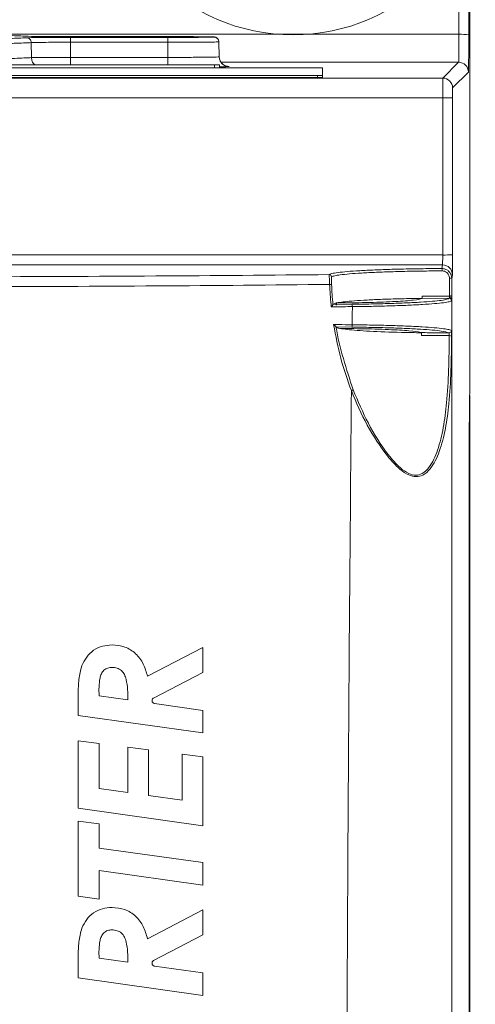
# Model space of a CAD drawing. Header units: millimetres. Extents: x 0 to 2100, y 0 to 1485.
# Tile 62 of 118: x 513 to 571, y 1170 to 1295. Entities that reach past the tile are written whole.
import ezdxf

# ---------------------------------------------------------------- set-up
doc = ezdxf.new("R2010")
doc.units = ezdxf.units.MM
doc.header["$LTSCALE"] = 5
doc.styles.add('SLDTEXTSTYLE1', font='TXT', dxfattribs={"width": 0.75})
doc.dimstyles.new('SLDDIMSTYLE0', dxfattribs={"dimtxt": 12.5, "dimasz": 15, "dimexe": 0, "dimexo": 0.0625, "dimgap": 3.125, "dimtad": 1, "dimdec": 0, "dimlfac": 0.8, "dimrnd": 1e-09, "dimzin": 12, "dimdsep": 46, "dimtxsty": 'SLDTEXTSTYLE1', "dimblk1": 'CLOSED', "dimblk2": 'CLOSED', "dimsah": 1, "dimcen": 0.09, "dimadec": 0, "dimazin": 3, "dimtfac": 1, "dimtofl": 0, "dimtmove": 0, "dimatfit": 3, "dimldrblk": 'CLOSED', "dimfxl": 0, "dimfrac": 2, "dimtolj": 1, "dimtzin": 12, "dimarcsym": 0})

# ---------------------------------------------------------------- blocks, each defined once
blk = doc.blocks.new('_CLOSED')
at = {"color": 0, "linetype": 'ByBlock', "lineweight": -2}
for p, q in [((-1, 0.166667), (0, 0)), ((-1, 0.166667), (-1, -0.166667)), ((0, 0), (-1, -0.166667)), ((0, 0), (-1, 0))]:
    blk.add_line(p, q, dxfattribs=at)
blk = doc.blocks.new('_D_4')
at = {"color": 7, "linetype": 'Continuous', "lineweight": 0}
for p, q in [((552.49, 1318.17), (624.99, 1318.17)), ((619.99, 755.67), (619.99, 1318.17)), ((486.86, 755.67), (624.99, 755.67))]:
    blk.add_line(p, q, dxfattribs=at)
at = {"color": 7, "linetype": 'Continuous', "lineweight": 0, "xscale": 15, "yscale": 15}
for p, rotation in [((619.99, 1318.17, -164.07), 90.0000000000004), ((619.99, 755.67, -164.07), 270.0000000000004)]:
    blk.add_blockref('_CLOSED', p, dxfattribs=dict(at, rotation=rotation))
at = {"color": 7, "linetype": 'Continuous', "lineweight": 0, "insert": (603.88, 1023.07), "char_height": 12.5, "attachment_point": 1, "rotation": 90, "style": 'SLDTEXTSTYLE1'}
blk.add_mtext('450', dxfattribs=at)

msp = doc.modelspace()

# ---------------------------------------------------------------- linework, layer by layer
at = {"color": 7, "linetype": 'Continuous', "lineweight": 15}
for p, q in [((568.614, 1293.62), (568.631, 1331.133)), ((569.881, 1331.067), (569.864, 1293.554)), ((569.989, 1249.559), (569.989, 1331.175)), ((514.856, 1293.276), (514.856, 1293.28)), ((519.051, 1293.317), (531.551, 1293.317)), ((531.551, 1293.239), (519.051, 1293.239)), ((531.551, 1293.332), (519.164, 1293.332)), ((519.164, 1293.225), (531.551, 1293.225)), ((519.164, 1293.225), (519.164, 1292.61)), ((531.551, 1293.225), (531.551, 1292.61)), ((535.746, 1293.28), (535.746, 1293.276)), ((537.434, 1293.276), (537.434, 1293.28)), ((514.193, 1290.658), (514.16, 1292.568)), ((519.164, 1292.61), (519.164, 1290.686)), ((531.551, 1292.61), (519.164, 1292.61)), ((531.551, 1292.61), (531.551, 1290.686)), ((538.059, 1292.666), (538.059, 1292.662)), ((538.059, 1292.662), (538.092, 1290.754)), ((537.489, 1289.761), (504.364, 1289.761)), ((504.364, 1289.75), (537.489, 1289.75)), ((519.164, 1290.686), (531.551, 1290.686)), ((538.114, 1289.755), (538.114, 1289.369)), ((568.571, 1290.066), (538.316, 1290.066)), ((539.342, 1289.53), (539.342, 1289.526)), ((566.555, 1288.051), (568.571, 1290.066)), ((550.614, 1289.369), (504.364, 1289.369)), ((504.364, 1288.388), (550.614, 1288.388)), ((550.614, 1288.138), (550.614, 1288.388)), ((551.239, 1288.393), (551.239, 1289.364)), ((551.239, 1288.393), (551.239, 1288.143)), ((569.821, 1288.816), (567.805, 1286.801)), ((493.907, 1288.051), (566.555, 1288.051)), ((504.364, 1288.138), (550.614, 1288.138)), ((566.545, 1285.529), (493.907, 1285.529)), ((566.546, 1265.563), (566.545, 1285.529)), ((567.795, 1285.54), (567.796, 1265.573)), ((566.449, 1263.843), (566.525, 1264.303)), ((567.775, 1263.055), (567.699, 1262.595)), ((552.572, 1259.275), (552.976, 1259.464)), ((552.976, 1259.464), (554.332, 1259.477)), ((567.388, 1260.06), (563.903, 1260.034)), ((567.696, 776.389), (567.696, 1259.933)), ((552.572, 1259.275), (554.984, 1259.299)), ((552.958, 1256.413), (552.958, 1256.417)), ((554.959, 1256.393), (552.958, 1256.413)), ((553.45, 1256.223), (554.305, 1256.215)), ((569.928, 1242.62), (569.989, 1249.559)), ((569.984, 1247.614), (569.923, 1240.66)), ((569.989, 1247.619), (569.984, 1247.614)), ((569.989, 1053.761), (569.989, 1247.619)), ((569.918, 1060.874), (569.918, 1239.756)), ((536.026, 1215.677), (528.96, 1212.014)), ((536.026, 1212.494), (536.026, 1215.677)), ((529.739, 1209.235), (536.026, 1212.494)), ((520.151, 1209.772), (520.151, 1207.014)), ((526.46, 1209.008), (522.797, 1209.52)), ((536.026, 1207.663), (529.859, 1208.53)), ((520.151, 1207.014), (536.026, 1204.788)), ((536.026, 1204.788), (536.026, 1207.663)), ((520.151, 1203.771), (520.151, 1195.21)), ((522.797, 1203.437), (520.151, 1203.771)), ((522.797, 1197.716), (522.797, 1203.437)), ((529.106, 1202.639), (526.46, 1202.976)), ((526.46, 1202.976), (526.46, 1197.201)), ((529.106, 1196.829), (529.106, 1202.639)), ((536.026, 1201.767), (533.38, 1202.101)), ((533.38, 1202.101), (533.38, 1196.231)), ((536.026, 1192.984), (536.026, 1201.767)), ((526.46, 1197.201), (522.797, 1197.716)), ((533.38, 1196.231), (529.106, 1196.829)), ((520.151, 1195.21), (536.026, 1192.984)), ((520.151, 1193.595), (520.151, 1184.029)), ((522.797, 1193.251), (520.151, 1193.595)), ((522.797, 1190.16), (522.797, 1193.251)), ((536.026, 1188.325), (522.797, 1190.16)), ((536.026, 1185.453), (536.026, 1188.325)), ((522.797, 1183.663), (522.797, 1187.285)), ((522.797, 1187.285), (536.026, 1185.453)), ((520.151, 1184.029), (522.797, 1183.663)), ((536.026, 1182.299), (528.96, 1178.635)), ((536.026, 1179.116), (536.026, 1182.299)), ((529.739, 1175.856), (536.026, 1179.116)), ((520.151, 1176.393), (520.151, 1173.636)), ((526.46, 1175.63), (522.797, 1176.142)), ((536.026, 1174.285), (529.859, 1175.152)), ((536.026, 1171.41), (536.026, 1174.285)), ((520.151, 1173.636), (536.026, 1171.41))]:
    msp.add_line(p, q, dxfattribs=at)
at = {"color": 8, "linetype": 'Continuous', "lineweight": 15}
for p, q in [((503.934, 1293.62), (568.614, 1293.62)), ((519.051, 1293.239), (519.051, 1293.317)), ((531.551, 1293.239), (531.551, 1293.317)), ((535.551, 1293.265), (535.746, 1293.28)), ((535.589, 1293.266), (535.746, 1293.276)), ((537.434, 1293.28), (537.292, 1293.291)), ((519.164, 1289.761), (519.164, 1290.686)), ((537.489, 1289.369), (537.489, 1289.75)), ((539.167, 1289.544), (539.342, 1289.53)), ((479.111, 1265.563), (566.546, 1265.563)), ((566.525, 1264.303), (479.111, 1264.303)), ((569.919, 1240.692), (569.923, 1240.66))]:
    msp.add_line(p, q, dxfattribs=at)
at = {"color": 8, "linetype": 'Continuous', "lineweight": 15, "flags": 128}
for points in [[(531.551, 1289.761), (531.551, 1289.82), (531.551, 1290.006), (531.551, 1290.217), (531.551, 1290.447), (531.551, 1290.686)], [(539.342, 1289.53), (539.101, 1289.554), (538.941, 1289.596)], [(569.984, 1247.614), (569.979, 1247.663), (569.972, 1247.689)], [(569.972, 1247.667), (569.979, 1247.649), (569.984, 1247.614)]]:
    msp.add_lwpolyline(points, dxfattribs=at)
at = {"color": 7, "linetype": 'Continuous', "lineweight": 15, "flags": 128}
msp.add_lwpolyline([(555.015, 1256.693), (555.029, 1257.984), (555.041, 1258.999)], dxfattribs=at)
at = {"color": 7, "linetype": 'Continuous', "lineweight": 0}
msp.add_circle((547.489, 1318.296), 24.734, dxfattribs=at)
at = {"color": 7, "linetype": 'Continuous', "lineweight": 15}
for centre, radius, start, end in [((537.434, 1292.655), 0.625, 1.00107, 90.00115), ((537.434, 1292.651), 0.625, 1.00107, 90.00115), ((568.919, 1287.477), 6.15, 81.16363, 92.84435), ((539.342, 1290.78), 1.25, 181.00059, 251.29559), ((539.342, 1290.776), 1.25, 181.00107, 270.00115), ((537.645, 1271.852), 17.91, 88.50021, 90.49983), ((537.645, 1307.659), 17.91, 269.50017, 271.49979), ((568.571, 1288.816), 1.25, 0.00511, 89.99489), ((550.77, 1271.46), 17.91, 88.50021, 90.49983), ((550.77, 1306.297), 17.91, 269.50017, 271.49979), ((550.77, 1306.047), 17.91, 269.50017, 271.49979), ((566.555, 1286.801), 1.25, 0.00511, 89.99489), ((566.851, 1322.082), 36.554, 269.52031, 271.47969), ((566.852, 1302.115), 36.554, 269.52031, 271.47969), ((565.395, 1263.608), 1.08, 356.54678, 12.57408), ((566.526, 1263.054), 1.25, 0.06886, 90.00753), ((552.087, 1262.767), 0.301, 1.1264, 89.82952), ((594.471, 1263.471), 42.109, 181.61742, 181.81781), ((567.476, 1258.985), 3.616, 86.46155, 91.1261), ((551.973, 1267.784), 5.972, 271.70358, 274.05602), ((567.387, 1259.76), 0.3, 0.14192, 89.90363), ((567.433, 1259.879), 0.269, 11.44391, 96.95899), ((567.474, 1259.318), 1.021, 77.35574, 93.96639), ((554.553, 1259.062), 0.492, 352.69999, 28.84177), ((554.524, 1256.63), 0.495, 331.38654, 7.25421), ((567.348, 1255.968), 0.301, 270.32127, 359.77476), ((567.451, 1254.851), 0.462, 59.92069, 97.6701), ((554.629, 1249.225), 0.959, 287.98163, 302.92776)]:
    msp.add_arc(centre, radius, start, end, dxfattribs=at)
for centre, major_axis, ratio, start_param, end_param in [((519.164, 1293.381), (5.681, 0), 0.0087269, 3.2811735, 4.712389), ((519.164, 1293.175), (5.678, 0), 0.0087269, 1.5707963, 3.0023145), ((519.051, 1293.276), (4.195, 0), 0.0087269, 3.6377187, 4.712389), ((519.051, 1293.28), (4.195, 0), 0.0087269, 1.5707963, 2.120172), ((531.551, 1293.28), (4.195, 0), 0.0087269, 1.0104806, 1.5707963), ((531.551, 1293.276), (4.195, 0), 0.0087269, 4.712389, 6.167194), ((568.57, 1293.816), (0, 3.75), 0.0116358, 3.1503193, 4.6600291), ((569.82, 1293.816), (0, 5), 0.0087269, 3.1503193, 4.6600291), ((566.556, 1285.551), (0, 2.5), 0.0043634, 0.0087266, 1.579523), ((567.805, 1285.551), (0, 1.25), 0.0087269, 0.0087266, 1.579523), ((566.524, 1265.552), (0, 1.25), 0.0174537, 3.1939525, 4.7211156), ((567.774, 1265.552), (0, 2.5), 0.0087269, 3.1939525, 4.7211156), ((569.739, 1247.619), (0.177, 0.177), 0.9999239, 5.4978252, 5.8566782), ((569.953, 1239.756), (0, 4.05), 0.0087269, 0.7853982, 1.5707963)]:
    msp.add_ellipse(centre, major_axis=major_axis, ratio=ratio, start_param=start_param, end_param=end_param, dxfattribs=at)
at = {"color": 8, "linetype": 'Continuous', "lineweight": 15}
for centre, major_axis, start_param, end_param in [((519.051, 1293.28), (4.195, 0), 2.120172, 3.14205), ((519.051, 1293.276), (4.195, 0), 3.14205, 3.6377187), ((531.551, 1293.28), (4.195, 0), 6.282728, 7.2936659), ((531.551, 1293.276), (4.195, 0), 6.167194, 6.282728), ((569.945, 1238.185), (0, 3.5), 0.7853982, 1.0847647)]:
    msp.add_ellipse(centre, major_axis=major_axis, ratio=0.0087269, start_param=start_param, end_param=end_param, dxfattribs=at)
at = {"color": 7, "linetype": 'Continuous', "lineweight": 15}
for points, knots in [([(513.538, 1293.374), (512.924, 1293.404), (511.923, 1293.453), (509.445, 1293.519), (506.884, 1293.572), (503.768, 1293.624), (500.207, 1293.673), (496.286, 1293.718), (492.024, 1293.76), (487.37, 1293.799), (483.95, 1293.822), (482.24, 1293.834)], [0, 0, 0, 0, 0.1665118, 0.2713431, 0.3761745, 0.4840514, 0.5919284, 0.6926028, 0.7932774, 0.8966387, 1, 1, 1, 1]), ([(515.389, 1293.258), (515.382, 1293.258), (515.164, 1293.261), (515.02, 1293.266), (514.992, 1293.268), (514.984, 1293.268)], [0, 0, 0, 0, 0.0225813, 0.7344492, 1, 1, 1, 1]), ([(537.292, 1293.291), (537.291, 1293.291), (537.217, 1293.297), (536.6, 1293.308), (535.302, 1293.321), (533.532, 1293.33), (532.211, 1293.331), (531.551, 1293.332)], [0, 0, 0, 0, 0.0041188, 0.2534397, 0.5019671, 0.7510032, 1, 1, 1, 1]), ([(531.551, 1293.225), (531.987, 1293.225), (533.082, 1293.225), (534.737, 1293.232), (536.227, 1293.243), (537.239, 1293.259), (537.369, 1293.27), (537.434, 1293.276)], [0, 0, 0, 0, 0.1419436, 0.3567531, 0.5708867, 0.7854603, 1, 1, 1, 1]), ([(538.059, 1292.666), (538.049, 1292.743), (538.032, 1292.881), (537.931, 1293.045), (537.82, 1293.154), (537.712, 1293.219), (537.625, 1293.253), (537.566, 1293.268), (537.52, 1293.276), (537.468, 1293.283), (537.421, 1293.287), (537.339, 1293.289), (537.292, 1293.29)], [0, 0, 0, 0, 0.1171827, 0.210567, 0.2888704, 0.3551997, 0.4081285, 0.4495681, 0.4950216, 0.5697744, 0.7567955, 1, 1, 1, 1]), ([(514.16, 1292.568), (513.537, 1292.538), (512.524, 1292.488), (510.013, 1292.423), (507.427, 1292.369), (504.283, 1292.317), (500.643, 1292.267), (496.57, 1292.221), (492.069, 1292.178), (487.115, 1292.138), (481.786, 1292.102), (476.175, 1292.07), (470.279, 1292.042), (464.072, 1292.018), (457.655, 1291.999), (451.139, 1291.985), (444.51, 1291.976), (437.749, 1291.971), (430.968, 1291.972), (424.281, 1291.977), (417.668, 1291.987), (411.115, 1292.002), (404.735, 1292.022), (398.631, 1292.047), (392.779, 1292.075), (387.173, 1292.108), (381.912, 1292.145), (377.079, 1292.186), (372.647, 1292.229), (368.621, 1292.276), (365.688, 1292.318), (363.156, 1292.359), (360.981, 1292.4), (358.762, 1292.453), (356.948, 1292.509), (356.195, 1292.548), (355.817, 1292.568)], [0, 0, 0, 0, 0.0464675, 0.0755048, 0.1045421, 0.134423, 0.1643039, 0.1933435, 0.2223832, 0.2522667, 0.2821503, 0.311186, 0.3402218, 0.370101, 0.3999802, 0.4290189, 0.4580576, 0.48794, 0.5178225, 0.5468585, 0.5758946, 0.6057741, 0.6356537, 0.6646909, 0.6937281, 0.7236089, 0.7534896, 0.7825289, 0.8115682, 0.8414513, 0.8713344, 0.8849613, 0.9122305, 0.9396676, 0.9697212, 1, 1, 1, 1]), ([(356.436, 1293.182), (356.831, 1293.161), (357.62, 1293.12), (359.629, 1293.059), (362.261, 1292.999), (365.445, 1292.943), (369.037, 1292.892), (372.974, 1292.845), (377.395, 1292.801), (382.232, 1292.76), (387.396, 1292.723), (392.891, 1292.69), (398.742, 1292.661), (404.853, 1292.637), (411.12, 1292.617), (417.553, 1292.602), (424.173, 1292.591), (430.872, 1292.586), (437.535, 1292.585), (444.181, 1292.59), (450.826, 1292.599), (457.356, 1292.613), (463.664, 1292.632), (469.773, 1292.655), (475.691, 1292.683), (481.317, 1292.715), (486.559, 1292.751), (491.443, 1292.791), (495.97, 1292.834), (500.056, 1292.881), (503.64, 1292.93), (506.751, 1292.981), (509.364, 1293.035), (511.906, 1293.102), (512.922, 1293.152), (513.541, 1293.182)], [0, 0, 0, 0, 0.031614, 0.063228, 0.0959413, 0.1286547, 0.1576943, 0.186734, 0.2166174, 0.2465008, 0.2755384, 0.3045761, 0.3344572, 0.3643384, 0.3933748, 0.4224112, 0.4522912, 0.4821711, 0.5112101, 0.5402492, 0.570132, 0.6000148, 0.629051, 0.6580872, 0.6879667, 0.7178463, 0.7468864, 0.7759264, 0.8058103, 0.8356941, 0.8647319, 0.8937696, 0.9236508, 0.953532, 1, 1, 1, 1]), ([(519.164, 1292.61), (518.743, 1292.61), (517.755, 1292.609), (516.308, 1292.603), (515.057, 1292.591), (514.375, 1292.579), (514.214, 1292.571), (514.16, 1292.568)], [0, 0, 0, 0, 0.1748536, 0.4103238, 0.6457948, 0.881276, 1, 1, 1, 1]), ([(538.059, 1292.662), (538.059, 1292.662), (538.059, 1292.656), (537.81, 1292.644), (536.733, 1292.629), (535.073, 1292.617), (533.304, 1292.612), (532.095, 1292.611), (531.613, 1292.61), (531.551, 1292.61)], [0, 0, 0, 0, 0.0000074, 0.2144489, 0.4290512, 0.6431518, 0.8579873, 0.9816236, 1, 1, 1, 1]), ([(531.551, 1290.686), (531.551, 1290.686), (532.027, 1290.686), (533.238, 1290.688), (535.07, 1290.695), (536.745, 1290.711), (537.79, 1290.73), (538.075, 1290.745), (538.092, 1290.753), (538.092, 1290.754), (538.092, 1290.754)], [0, 0, 0, 0, 0.0000073, 0.139483, 0.3541371, 0.5683536, 0.7834585, 0.971159, 0.9999927, 1, 1, 1, 1]), ([(355.784, 1290.658), (355.916, 1290.65), (356.377, 1290.623), (357.523, 1290.577), (359.483, 1290.52), (362.011, 1290.464), (365.064, 1290.41), (368.584, 1290.36), (372.566, 1290.312), (377.035, 1290.267), (381.921, 1290.225), (387.138, 1290.187), (392.687, 1290.154), (398.593, 1290.124), (404.761, 1290.099), (411.085, 1290.079), (417.575, 1290.064), (424.253, 1290.053), (431.008, 1290.047), (437.727, 1290.047), (444.427, 1290.052), (451.124, 1290.061), (457.705, 1290.076), (464.061, 1290.095), (470.215, 1290.119), (476.176, 1290.148), (481.84, 1290.181), (487.116, 1290.218), (492.032, 1290.258), (496.585, 1290.303), (500.694, 1290.351), (504.296, 1290.401), (507.42, 1290.454), (510.041, 1290.509), (512.569, 1290.577), (513.581, 1290.627), (514.193, 1290.658)], [0, 0, 0, 0, 0.011583, 0.0406174, 0.0696517, 0.0995294, 0.1294071, 0.1584466, 0.1874862, 0.2173696, 0.2472529, 0.2762899, 0.3053268, 0.3352072, 0.3650876, 0.3941242, 0.4231607, 0.4530408, 0.4829208, 0.5119592, 0.5409976, 0.5708797, 0.6007618, 0.6297978, 0.6588337, 0.6887131, 0.7185924, 0.747632, 0.7766716, 0.806555, 0.8364383, 0.8654758, 0.8945132, 0.9243941, 0.954275, 1, 1, 1, 1]), ([(514.193, 1290.658), (514.326, 1290.661), (514.593, 1290.669), (515.659, 1290.678), (517.078, 1290.684), (518.328, 1290.686), (519.027, 1290.686), (519.164, 1290.686)], [0, 0, 0, 0, 0.2356249, 0.4712495, 0.7068701, 0.9424858, 1, 1, 1, 1]), ([(539.175, 1289.543), (539.177, 1289.543), (539.198, 1289.541), (539.136, 1289.552), (539.013, 1289.564), (538.943, 1289.594), (538.941, 1289.595)], [0, 0, 0, 0, 0.0374543, 0.6914429, 0.9928228, 1, 1, 1, 1]), ([(552.088, 1263.068), (552.176, 1263.114), (552.35, 1263.206), (553.161, 1263.338), (554.361, 1263.461), (555.941, 1263.573), (557.859, 1263.668), (560.052, 1263.746), (562.466, 1263.803), (564.632, 1263.833), (565.977, 1263.841), (566.449, 1263.843)], [0, 0, 0, 0, 0.1171471, 0.2342939, 0.3514434, 0.4685925, 0.5856901, 0.7027873, 0.8197865, 0.9367854, 1, 1, 1, 1]), ([(566.473, 1263.543), (566.01, 1263.541), (564.703, 1263.533), (562.577, 1263.503), (560.221, 1263.447), (558.056, 1263.37), (556.184, 1263.275), (554.621, 1263.165), (553.506, 1263.048), (552.673, 1262.917), (552.492, 1262.826), (552.388, 1262.773)], [0, 0, 0, 0, 0.0632119, 0.1785372, 0.2972126, 0.4126355, 0.5314121, 0.6468887, 0.7657178, 0.8645955, 1, 1, 1, 1]), ([(566.449, 1263.843), (566.589, 1263.83), (566.868, 1263.804), (567.241, 1263.591), (567.524, 1263.277), (567.676, 1262.925), (567.692, 1262.691), (567.699, 1262.595)], [0, 0, 0, 0, 0.21351448, 0.42724795, 0.64031901, 0.85356532, 1, 1, 1, 1]), ([(567.405, 1262.601), (567.4, 1262.673), (567.388, 1262.85), (567.274, 1263.116), (567.064, 1263.353), (566.785, 1263.514), (566.577, 1263.533), (566.473, 1263.543)], [0, 0, 0, 0, 0.1473774, 0.361539, 0.5746577, 0.7876155, 1, 1, 1, 1]), ([(491.329, 1262.78), (496.558, 1262.783), (509.486, 1262.79), (529.817, 1262.875), (544.751, 1263.004), (552.088, 1263.068)], [0, 0, 0, 0, 0.2568069, 0.6348667, 1, 1, 1, 1]), ([(552.15, 1261.816), (552.145, 1261.953), (552.136, 1262.229), (552.118, 1262.598), (552.101, 1262.881), (552.091, 1263.034), (552.089, 1263.059), (552.088, 1263.068)], [0, 0, 0, 0, 0.2162121, 0.4321744, 0.6483502, 0.8671624, 1, 1, 1, 1]), ([(552.38, 1262.282), (552.381, 1262.234), (552.385, 1262.096), (552.391, 1261.934), (552.395, 1261.828)], [0, 0, 0, 0, 0.34967734, 1, 1, 1, 1]), ([(567.404, 1260.337), (567.404, 1260.668), (567.404, 1261.422), (567.404, 1262.177), (567.405, 1262.601)], [0, 0, 0, 0, 0.43848161, 1, 1, 1, 1]), ([(567.699, 1262.595), (567.699, 1262.168), (567.698, 1261.432), (567.698, 1260.699), (567.698, 1260.391)], [0, 0, 0, 0, 0.58091507, 1, 1, 1, 1]), ([(552.15, 1261.816), (544.84, 1261.748), (529.904, 1261.61), (510.038, 1261.531), (497.55, 1261.531), (492.789, 1261.531)], [0, 0, 0, 0, 0.3722873, 0.7607021, 1, 1, 1, 1]), ([(552.357, 1258.972), (552.347, 1259.067), (552.248, 1260.012), (552.196, 1260.962), (552.15, 1261.816)], [0, 0, 0, 0, 0.10057123, 1, 1, 1, 1]), ([(552.395, 1261.828), (552.441, 1260.975), (552.488, 1260.121), (552.573, 1259.271), (552.573, 1259.271)], [0, 0, 0, 0, 0.9990556, 1, 1, 1, 1]), ([(553.007, 1259.179), (553.004, 1259.209), (552.999, 1259.271), (553.001, 1259.355), (553.011, 1259.422), (553.028, 1259.467), (553.044, 1259.475), (553.051, 1259.48)], [0, 0, 0, 0, 0.194555, 0.3890761, 0.5856452, 0.7953585, 1, 1, 1, 1]), ([(553.051, 1259.48), (553.588, 1259.559), (554.41, 1259.68), (556.463, 1259.817), (558.33, 1259.909), (560.479, 1259.982), (562.385, 1260.026), (563.563, 1260.044), (563.923, 1260.049)], [0, 0, 0, 0, 0.2965992, 0.4550723, 0.6135446, 0.7719179, 0.9302906, 1, 1, 1, 1]), ([(563.903, 1260.034), (563.896, 1260.031), (563.768, 1259.958), (563.189, 1259.851), (561.509, 1259.699), (559.121, 1259.573), (556.346, 1259.501), (554.689, 1259.481), (554.332, 1259.477)], [0, 0, 0, 0, 0.0141088, 0.2746903, 0.4064486, 0.6673333, 0.9283001, 1, 1, 1, 1]), ([(554.984, 1259.299), (555.82, 1259.31), (557.493, 1259.331), (559.829, 1259.39), (561.945, 1259.468), (563.787, 1259.564), (565.297, 1259.674), (566.429, 1259.796), (567.175, 1259.926), (567.317, 1260.015), (567.388, 1260.06)], [0, 0, 0, 0, 0.1250782, 0.2501486, 0.37522, 0.5002974, 0.6257197, 0.7511378, 0.8755659, 1, 1, 1, 1]), ([(567.688, 1259.76), (567.615, 1259.716), (567.47, 1259.626), (566.71, 1259.497), (565.556, 1259.375), (564.017, 1259.264), (562.139, 1259.169), (560.534, 1259.111), (558.883, 1259.063), (557.269, 1259.027), (555.766, 1259.007), (555.041, 1258.999), (555.041, 1258.999)], [0, 0, 0, 0, 0.1244232, 0.2488404, 0.3742404, 0.4996444, 0.624707, 0.7497638, 0.7786571, 0.8945647, 0.9999964, 1, 1, 1, 1]), ([(563.903, 1260.034), (563.906, 1260.04), (563.912, 1260.051), (563.919, 1260.112), (563.923, 1260.198), (563.924, 1260.27), (563.925, 1260.308), (563.925, 1260.313)], [0, 0, 0, 0, 0.25018867, 0.50068983, 0.7422384, 0.97088191, 1, 1, 1, 1]), ([(563.925, 1260.313), (564.119, 1260.315), (565.093, 1260.327), (566.263, 1260.335), (567.234, 1260.337), (567.404, 1260.337)], [0, 0, 0, 0, 0.1706581, 0.8553242, 1, 1, 1, 1]), ([(567.388, 1260.06), (567.391, 1260.065), (567.396, 1260.075), (567.399, 1260.116), (567.4, 1260.142), (567.4, 1260.146)], [0, 0, 0, 0, 0.46473414, 0.92860517, 1, 1, 1, 1]), ([(567.4, 1260.146), (567.401, 1260.172), (567.403, 1260.224), (567.403, 1260.295), (567.404, 1260.333), (567.404, 1260.337)], [0, 0, 0, 0, 0.4701083, 0.9400712, 1, 1, 1, 1]), ([(567.404, 1260.337), (567.437, 1260.338), (567.504, 1260.339), (567.593, 1260.349), (567.659, 1260.363), (567.693, 1260.378), (567.697, 1260.387), (567.698, 1260.391)], [0, 0, 0, 0, 0.2140707, 0.4292455, 0.6468926, 0.8676344, 1, 1, 1, 1]), ([(567.696, 1259.933), (567.696, 1259.933), (567.696, 1259.925), (567.696, 1259.872), (567.694, 1259.79), (567.69, 1259.77), (567.688, 1259.76)], [0, 0, 0, 0, 0.00017, 0.0711193, 0.5345401, 1, 1, 1, 1]), ([(567.698, 1260.315), (567.698, 1260.306), (567.698, 1260.231), (567.697, 1260.089), (567.697, 1259.985), (567.696, 1259.933)], [0, 0, 0, 0, 0.0599431, 0.5299739, 1, 1, 1, 1]), ([(567.698, 1260.391), (567.698, 1260.389), (567.698, 1260.364), (567.698, 1260.338), (567.698, 1260.315)], [0, 0, 0, 0, 0.0718543, 1, 1, 1, 1]), ([(552.357, 1258.972), (552.357, 1258.973), (552.397, 1259.019), (552.465, 1259.099), (552.531, 1259.189), (552.568, 1259.247), (552.571, 1259.263), (552.573, 1259.271)], [0, 0, 0, 0, 0.00774297, 0.36639934, 0.63712601, 0.81795628, 1, 1, 1, 1]), ([(555.041, 1258.999), (555.041, 1258.999), (554.844, 1258.998), (553.95, 1258.987), (553.055, 1258.979), (552.357, 1258.972)], [0, 0, 0, 0, 0.0000275, 0.2196417, 1, 1, 1, 1]), ([(552.658, 1256.715), (552.855, 1256.713), (553.641, 1256.706), (554.426, 1256.698), (555.015, 1256.693)], [0, 0, 0, 0, 0.2501996, 1, 1, 1, 1]), ([(554.925, 1248.313), (554.925, 1248.313), (554.412, 1249.661), (553.48, 1252.421), (552.933, 1255.279), (552.658, 1256.715)], [0, 0, 0, 0, 0.00000869, 0.49721942, 1, 1, 1, 1]), ([(552.658, 1256.715), (552.659, 1256.714), (552.706, 1256.674), (552.792, 1256.597), (552.887, 1256.504), (552.945, 1256.442), (552.954, 1256.425), (552.958, 1256.417)], [0, 0, 0, 0, 0.0070541, 0.3387347, 0.6387078, 0.8387562, 1, 1, 1, 1]), ([(552.958, 1256.417), (552.958, 1256.416), (553.421, 1253.689), (554.286, 1251.054), (555.15, 1248.42)], [0, 0, 0, 0, 0.0002929, 1, 1, 1, 1]), ([(552.958, 1256.413), (552.981, 1256.383), (553.03, 1256.319), (553.305, 1256.256), (553.45, 1256.223)], [0, 0, 0, 0, 0.4708759, 1, 1, 1, 1]), ([(553.45, 1256.223), (553.739, 1256.177), (554.541, 1256.048), (557.096, 1255.865), (560.567, 1255.732), (563.003, 1255.69), (563.868, 1255.675)], [0, 0, 0, 0, 0.1810394, 0.5021865, 0.823289, 1, 1, 1, 1]), ([(554.305, 1256.215), (555.552, 1256.196), (557.472, 1256.167), (560.202, 1256.066), (562.439, 1255.931), (563.528, 1255.787), (563.783, 1255.706), (563.819, 1255.695)], [0, 0, 0, 0, 0.26393881, 0.40645746, 0.68049066, 0.95456138, 1, 1, 1, 1]), ([(567.35, 1255.667), (567.112, 1255.745), (566.736, 1255.867), (565.276, 1256.018), (563.773, 1256.129), (561.925, 1256.224), (559.807, 1256.302), (557.468, 1256.361), (555.795, 1256.382), (554.959, 1256.393)], [0, 0, 0, 0, 0.2238731, 0.3534635, 0.4830581, 0.6122968, 0.7415292, 0.8707605, 1, 1, 1, 1]), ([(555.015, 1256.693), (555.015, 1256.693), (555.875, 1256.684), (557.571, 1256.659), (559.959, 1256.602), (562.118, 1256.524), (564, 1256.428), (565.54, 1256.318), (566.409, 1256.227), (567.056, 1256.136), (567.453, 1256.061), (567.594, 1255.993), (567.649, 1255.967)], [0, 0, 0, 0, 0.0000037, 0.1291621, 0.2583125, 0.3874587, 0.516611, 0.6461154, 0.7756156, 0.8052422, 0.9240843, 1, 1, 1, 1]), ([(563.819, 1255.695), (564.474, 1255.687), (565.636, 1255.672), (566.83, 1255.669), (567.35, 1255.667)], [0, 0, 0, 0, 0.5638885, 1, 1, 1, 1]), ([(563.859, 1255.336), (563.86, 1255.367), (563.861, 1255.43), (563.857, 1255.522), (563.85, 1255.602), (563.839, 1255.662), (563.828, 1255.689), (563.821, 1255.694), (563.819, 1255.695)], [0, 0, 0, 0, 0.176492, 0.3529095, 0.5319045, 0.7210402, 0.9245643, 1, 1, 1, 1]), ([(567.35, 1255.667), (567.356, 1255.662), (567.367, 1255.652), (567.379, 1255.595), (567.387, 1255.516), (567.391, 1255.416), (567.39, 1255.346), (567.39, 1255.309)], [0, 0, 0, 0, 0.1993166, 0.3975598, 0.5943258, 0.7900946, 1, 1, 1, 1]), ([(567.683, 1255.251), (567.683, 1255.256), (567.684, 1255.327), (567.684, 1255.47), (567.681, 1255.664), (567.675, 1255.824), (567.664, 1255.936), (567.654, 1255.957), (567.649, 1255.967)], [0, 0, 0, 0, 0.0146887, 0.2093149, 0.4045919, 0.6014964, 0.8003189, 1, 1, 1, 1]), ([(567.683, 1255.251), (567.666, 1253.78), (567.63, 1250.839), (567.393, 1246.915), (566.942, 1243.463), (566.218, 1240.63), (565.242, 1238.575), (564.133, 1237.554), (563.163, 1237.311), (562.138, 1237.571), (560.873, 1238.448), (559.007, 1240.513), (556.851, 1243.878), (555.515, 1246.811), (554.925, 1248.313), (554.925, 1248.313)], [0, 0, 0, 0, 0.1209904, 0.241922, 0.3367702, 0.4313848, 0.5170682, 0.5635146, 0.597663, 0.6317363, 0.6751331, 0.7415057, 0.8703665, 0.999998, 1, 1, 1, 1]), ([(555.15, 1248.42), (555.761, 1246.981), (556.999, 1244.059), (559.096, 1240.71), (560.921, 1238.634), (562.139, 1237.758), (563.12, 1237.495), (564.04, 1237.741), (565.082, 1238.764), (565.995, 1240.794), (566.675, 1243.606), (567.114, 1247.017), (567.335, 1250.923), (567.371, 1253.841), (567.39, 1255.309)], [0, 0, 0, 0, 0.1280617, 0.2599435, 0.3258934, 0.3683874, 0.4013221, 0.4343176, 0.479796, 0.5650837, 0.6593106, 0.7556206, 0.8769663, 1, 1, 1, 1]), ([(567.39, 1255.309), (566.843, 1255.311), (565.651, 1255.314), (564.488, 1255.328), (563.859, 1255.336)], [0, 0, 0, 0, 0.45873412, 1, 1, 1, 1]), ([(554.425, 786.522), (554.616, 800.409), (555.001, 828.505), (555.747, 871.167), (556.35, 914.469), (556.059, 957.882), (555.308, 1000.981), (554.653, 1046.463), (554.332, 1094.905), (554.278, 1146.208), (554.479, 1197.468), (554.777, 1231.454), (554.925, 1248.313)], [0, 0, 0, 0, 0.0902204, 0.18253, 0.277185, 0.3715333, 0.4645307, 0.5572065, 0.6670157, 0.7792147, 0.8904781, 1, 1, 1, 1]), ([(524.457, 1215.982), (524.042, 1215.951), (523.217, 1215.889), (522.066, 1215.365), (521.167, 1214.477), (520.787, 1213.737), (520.596, 1213.365)], [0, 0, 0, 0, 0.250967, 0.4993548, 0.7482798, 1, 1, 1, 1]), ([(528.96, 1212.014), (528.809, 1212.539), (528.507, 1213.589), (527.531, 1214.941), (526.098, 1215.837), (525.005, 1215.934), (524.457, 1215.982)], [0, 0, 0, 0, 0.2494763, 0.499323, 0.7493073, 1, 1, 1, 1]), ([(520.596, 1213.365), (520.448, 1212.777), (520.15, 1211.597), (520.151, 1210.381), (520.151, 1209.772)], [0, 0, 0, 0, 0.4990996, 1, 1, 1, 1]), ([(522.797, 1209.52), (522.779, 1210.278), (522.757, 1211.225), (523.062, 1212.317), (523.337, 1212.71), (523.636, 1212.935), (523.976, 1213.1), (524.259, 1213.12), (524.447, 1213.133)], [0, 0, 0, 0, 0.5011606, 0.6259504, 0.750066, 0.8125609, 0.8749, 1, 1, 1, 1]), ([(524.447, 1213.133), (524.663, 1213.113), (524.985, 1213.084), (525.383, 1212.916), (525.737, 1212.671), (526.06, 1212.22), (526.447, 1210.973), (526.455, 1209.881), (526.46, 1209.008)], [0, 0, 0, 0, 0.1248528, 0.1866773, 0.2488707, 0.373243, 0.499189, 1, 1, 1, 1]), ([(529.739, 1209.235), (529.704, 1209.212), (529.633, 1209.166), (529.563, 1209.056), (529.531, 1208.933), (529.542, 1208.805), (529.594, 1208.689), (529.682, 1208.597), (529.777, 1208.546), (529.839, 1208.534), (529.859, 1208.53)], [0, 0, 0, 0, 0.1336863, 0.267395, 0.4005686, 0.5332523, 0.6659016, 0.7989814, 0.9327738, 1, 1, 1, 1]), ([(524.457, 1182.604), (524.042, 1182.573), (523.217, 1182.51), (522.066, 1181.987), (521.167, 1181.099), (520.787, 1180.359), (520.596, 1179.987)], [0, 0, 0, 0, 0.2509653, 0.4993529, 0.7482788, 1, 1, 1, 1]), ([(528.96, 1178.635), (528.809, 1179.16), (528.507, 1180.211), (527.531, 1181.562), (526.098, 1182.459), (525.005, 1182.556), (524.457, 1182.604)], [0, 0, 0, 0, 0.2494746, 0.499322, 0.7493076, 1, 1, 1, 1]), ([(520.596, 1179.987), (520.448, 1179.398), (520.15, 1178.219), (520.151, 1177.003), (520.151, 1176.393)], [0, 0, 0, 0, 0.49910002, 1, 1, 1, 1]), ([(522.797, 1176.142), (522.779, 1176.9), (522.757, 1177.846), (523.062, 1178.938), (523.336, 1179.332), (523.636, 1179.557), (523.976, 1179.721), (524.259, 1179.741), (524.447, 1179.755)], [0, 0, 0, 0, 0.5011617, 0.6259518, 0.750068, 0.8125625, 0.8749013, 1, 1, 1, 1]), ([(524.447, 1179.755), (524.663, 1179.735), (524.985, 1179.706), (525.383, 1179.538), (525.737, 1179.293), (526.06, 1178.842), (526.447, 1177.595), (526.455, 1176.503), (526.46, 1175.63)], [0, 0, 0, 0, 0.1248513, 0.1866745, 0.2488677, 0.3732399, 0.4991881, 1, 1, 1, 1]), ([(529.739, 1175.856), (529.703, 1175.833), (529.632, 1175.787), (529.563, 1175.678), (529.531, 1175.555), (529.542, 1175.427), (529.594, 1175.311), (529.682, 1175.218), (529.777, 1175.168), (529.839, 1175.156), (529.859, 1175.152)], [0, 0, 0, 0, 0.1337344, 0.2674896, 0.4007447, 0.5335214, 0.6662334, 0.7993179, 0.9330532, 1, 1, 1, 1])]:
    msp.add_open_spline(points, degree=3, knots=knots, dxfattribs=at)
msp.add_open_spline([(513.541, 1293.182), (513.621, 1293.173), (513.781, 1293.154), (513.984, 1293.013), (514.128, 1292.81), (514.149, 1292.649), (514.16, 1292.568)], degree=3, dxfattribs=at)
at = {"color": 8, "linetype": 'Continuous', "lineweight": 15}
for points, knots in [([(514.605, 1289.761), (514.591, 1289.77), (514.442, 1289.865), (514.262, 1290.183), (514.216, 1290.5), (514.193, 1290.658)], [0, 0, 0, 0, 0.04992421, 0.52496211, 1, 1, 1, 1]), ([(539.342, 1289.526), (539.28, 1289.518), (539.181, 1289.506), (538.407, 1289.495), (538.114, 1289.491)], [0, 0, 0, 0, 0.6208418, 1, 1, 1, 1]), ([(552.388, 1262.773), (552.385, 1262.766), (552.377, 1262.748), (552.373, 1262.631), (552.374, 1262.462), (552.378, 1262.325), (552.38, 1262.282)], [0, 0, 0, 0, 0.1992277, 0.5269975, 0.850757, 1, 1, 1, 1])]:
    msp.add_open_spline(points, degree=3, knots=knots, dxfattribs=at)

# ---------------------------------------------------------------- dimensions: what is measured, and where the dimension line sits
at = {"color": 7, "linetype": 'Continuous', "lineweight": 0}
dim = msp.add_linear_dim(base=(619.989, 1318.171), p1=(481.864, 755.671), p2=(547.489, 1318.171), angle=90, dimstyle='SLDDIMSTYLE0', dxfattribs=at)
dim.commit()
dim.dimension.update_dxf_attribs({"geometry": '_D_4', "text_midpoint": (619.989, 1036.921), "dimtype": 160})

doc.saveas('drawing.dxf')
